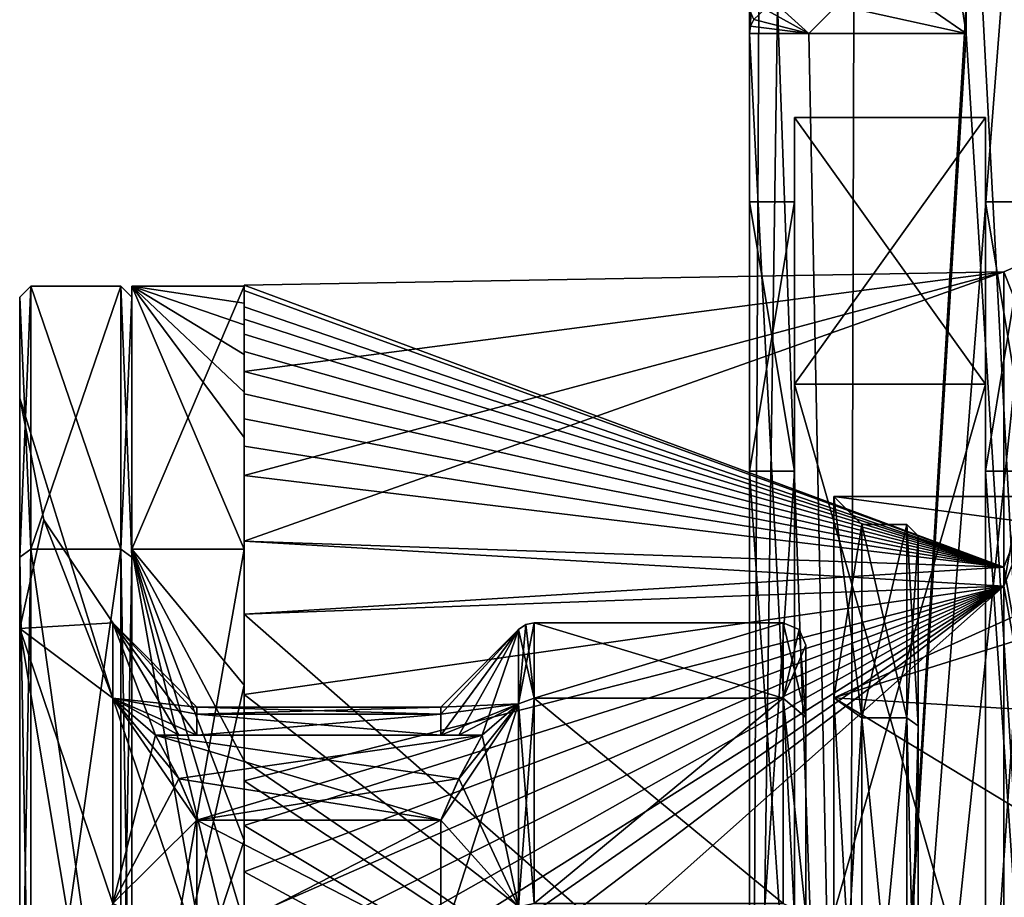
# Model space of a CAD drawing. Header units: millimetres. Extents: x -50 to 50, y -22 to 96.
# Tile 5 of 256: x -43 to -25, y 5 to 21. Entities that reach past the tile are written whole.
import ezdxf

# ---------------------------------------------------------------- set-up
doc = ezdxf.new("R2010")
doc.units = ezdxf.units.MM
doc.header["$LTSCALE"] = 65.185185
for name, color, linetype in [('1115', 7, 'CONTINUOUS'), ('1116', 7, 'CONTINUOUS'), ('1120', 7, 'CONTINUOUS'), ('1121', 7, 'CONTINUOUS'), ('1232', 7, 'CONTINUOUS'), ('1236', 7, 'CONTINUOUS'), ('1237', 7, 'CONTINUOUS'), ('1249', 7, 'CONTINUOUS'), ('1256', 7, 'CONTINUOUS'), ('1578', 7, 'CONTINUOUS'), ('1579', 7, 'CONTINUOUS'), ('1580', 7, 'CONTINUOUS'), ('19', 7, 'CONTINUOUS'), ('1941', 7, 'CONTINUOUS'), ('20', 7, 'CONTINUOUS'), ('2023', 7, 'CONTINUOUS'), ('2028', 7, 'CONTINUOUS'), ('21', 7, 'CONTINUOUS'), ('474', 7, 'CONTINUOUS'), ('475', 7, 'CONTINUOUS'), ('476', 7, 'CONTINUOUS'), ('647', 7, 'CONTINUOUS'), ('648', 7, 'CONTINUOUS'), ('649', 7, 'CONTINUOUS'), ('650', 7, 'CONTINUOUS'), ('651', 7, 'CONTINUOUS'), ('652', 7, 'CONTINUOUS'), ('653', 7, 'CONTINUOUS'), ('658', 7, 'CONTINUOUS'), ('659', 7, 'CONTINUOUS'), ('660', 7, 'CONTINUOUS'), ('661', 7, 'CONTINUOUS'), ('662', 7, 'CONTINUOUS'), ('663', 7, 'CONTINUOUS'), ('664', 7, 'CONTINUOUS'), ('665', 7, 'CONTINUOUS'), ('666', 7, 'CONTINUOUS'), ('667', 7, 'CONTINUOUS'), ('668', 7, 'CONTINUOUS'), ('669', 7, 'CONTINUOUS'), ('670', 7, 'CONTINUOUS'), ('671', 7, 'CONTINUOUS'), ('672', 7, 'CONTINUOUS'), ('673', 7, 'CONTINUOUS'), ('674', 7, 'CONTINUOUS'), ('675', 7, 'CONTINUOUS'), ('676', 7, 'CONTINUOUS'), ('677', 7, 'CONTINUOUS'), ('678', 7, 'CONTINUOUS'), ('679', 7, 'CONTINUOUS'), ('680', 7, 'CONTINUOUS'), ('681', 7, 'CONTINUOUS'), ('682', 7, 'CONTINUOUS'), ('683', 7, 'CONTINUOUS')]:
    doc.layers.add(name, color=color, linetype=linetype)

msp = doc.modelspace()

# ---------------------------------------------------------------- linework, layer by layer
at = {"layer": '1115', "color": 7, "linetype": 'CONTINUOUS', "true_color": 0xf5e085}
for points in [[(-39.843, 4.25, 7.361), (-39.843, 6.487, 5.492), (-35.5, 4.25, 7.361), (-39.843, 4.25, 7.361)], [(-39.843, 6.487, 5.492), (-35.5, 6.487, 5.492), (-35.5, 4.25, 7.361), (-39.843, 6.487, 5.492)]]:
    msp.add_3dface(points, dxfattribs=at)
at = {"layer": '1116', "color": 7, "linetype": 'CONTINUOUS', "true_color": 0xf5e085}
for points in [[(-39.843, 8.374, 1.458), (-39.843, 8.5), (-35.5, 8.374, 1.458), (-39.843, 8.374, 1.458)], [(-39.843, 8.5), (-39.843, 8.374, -1.458), (-35.5, 8.5), (-39.843, 8.5)], [(-39.843, 8.5), (-35.5, 8.5), (-35.5, 8.374, 1.458), (-39.843, 8.5)], [(-35.5, 8.5), (-39.843, 8.374, -1.458), (-35.5, 8.374, -1.458), (-35.5, 8.5)], [(-35.5, 8, 2.872), (-39.843, 8, 2.872), (-39.843, 8.374, 1.458), (-35.5, 8, 2.872)], [(-35.5, 8, 2.872), (-39.843, 8.374, 1.458), (-35.5, 8.374, 1.458), (-35.5, 8, 2.872)], [(-39.843, 8.374, -1.458), (-39.843, 8, -2.872), (-35.5, 8.374, -1.458), (-39.843, 8.374, -1.458)], [(-39.843, 8, -2.872), (-35.5, 8, -2.872), (-35.5, 8.374, -1.458), (-39.843, 8, -2.872)]]:
    msp.add_3dface(points, dxfattribs=at)
at = {"layer": '1120', "color": 7, "linetype": 'CONTINUOUS', "true_color": 0xf5e085}
for points in [[(-40.581, 8, 4.619), (-34.762, 8, 4.619), (-40.168, 7.225, 5.066), (-40.581, 8, 4.619)], [(-34.762, 8, 4.619), (-39.843, 6.487, 5.492), (-40.168, 7.225, 5.066), (-34.762, 8, 4.619)], [(-39.843, 6.487, 5.492), (-34.762, 8, 4.619), (-35.176, 7.225, 5.066), (-39.843, 6.487, 5.492)], [(-39.843, 6.487, 5.492), (-35.176, 7.225, 5.066), (-35.5, 6.487, 5.492), (-39.843, 6.487, 5.492)]]:
    msp.add_3dface(points, dxfattribs=at)
at = {"layer": '1121', "color": 7, "linetype": 'CONTINUOUS', "true_color": 0xf5e085}
for points in [[(-40.581, 8, -4.619), (-34.762, 8, -4.619), (-40.168, 8, -3.724), (-40.581, 8, -4.619)], [(-34.762, 8, -4.619), (-39.843, 8, -2.872), (-40.168, 8, -3.724), (-34.762, 8, -4.619)], [(-39.843, 8, -2.872), (-34.762, 8, -4.619), (-35.176, 8, -3.724), (-39.843, 8, -2.872)], [(-39.843, 8, -2.872), (-35.176, 8, -3.724), (-35.5, 8, -2.872), (-39.843, 8, -2.872)]]:
    msp.add_3dface(points, dxfattribs=at)
at = {"layer": '1232', "color": 7, "linetype": 'CONTINUOUS', "true_color": 0xe0f2ff}
for points in [[(-30, 28.5, -59), (-30, 21.5, -44), (-30, 12.705, -12.035), (-30, 28.5, -59)], [(-30, 20.763, 44.623), (-30, 28.5, -59), (-30, 20.5, 44), (-30, 20.763, 44.623)], [(-30, 20.5, 44), (-30, 28.5, -59), (-30, 17.5), (-30, 20.5, 44)], [(-30, 17.5), (-30, 28.5, -59), (-30, 12.705, -12.035), (-30, 17.5)], [(-30, 21.5, -44), (-30, -14, -44), (-30, -14, -34.5), (-30, 21.5, -44)], [(-30, 21.5, -44), (-30, -14, -34.5), (-30, 0, -18.473), (-30, 21.5, -44)], [(-30, 12.705, -12.035), (-30, 21.5, -44), (-30, 0.946, -17.474), (-30, 12.705, -12.035)], [(-30, 0.946, -17.474), (-30, 21.5, -44), (-30, 0.274, -17.785), (-30, 0.946, -17.474)], [(-30, 0.274, -17.785), (-30, 21.5, -44), (-30, 0, -18.473), (-30, 0.274, -17.785)], [(-30, -14, 44), (-30, 20.5, 44), (-30, 12.705, 12.035), (-30, -14, 44)], [(-30, 12.705, 12.035), (-30, 20.5, 44), (-30, 17.5), (-30, 12.705, 12.035)], [(-30, -22, 34.5), (-30, -14, 34.5), (-30, 12.705, 12.035), (-30, -22, 34.5)], [(-30, 0, 18.473), (-30, -22, 34.5), (-30, 12.705, 12.035), (-30, 0, 18.473)], [(-30, -14, 34.5), (-30, -14, 44), (-30, 12.705, 12.035), (-30, -14, 34.5)], [(-30, 12.705, 12.035), (-30, 0.946, 17.474), (-30, 0, 18.473), (-30, 12.705, 12.035)]]:
    msp.add_3dface(points, dxfattribs=at)
at = {"layer": '1236', "color": 7, "linetype": 'CONTINUOUS', "true_color": 0xe0f2ff}
for points in [[(-24, 26.5, -50), (-24, -14, -50), (-28.243, -14, -48.243), (-24, 26.5, -50)], [(-25.09, 26.5, -49.9), (-24, 26.5, -50), (-28.243, -14, -48.243), (-25.09, 26.5, -49.9)], [(-26.143, 21, -49.604), (-25.09, 26.5, -49.9), (-28.243, -14, -48.243), (-26.143, 21, -49.604)], [(-30, -14, -44), (-30, 21.5, -44), (-29.834, 21.128, -45.402), (-30, -14, -44)], [(-29.5, 21, -46.398), (-30, -14, -44), (-29.834, 21.128, -45.402), (-29.5, 21, -46.398)], [(-30, -14, -44), (-29.5, 21, -46.398), (-28.243, -14, -48.243), (-30, -14, -44)], [(-29.5, 21, -46.398), (-28.144, 21, -48.339), (-28.243, -14, -48.243), (-29.5, 21, -46.398)], [(-28.144, 21, -48.339), (-26.143, 21, -49.604), (-28.243, -14, -48.243), (-28.144, 21, -48.339)]]:
    msp.add_3dface(points, dxfattribs=at)
at = {"layer": '1237', "color": 7, "linetype": 'CONTINUOUS', "true_color": 0xe0f2ff}
for points in [[(-26.143, 20.5, 49.604), (-24, -14, 50), (-26.143, 26.5, 49.604), (-26.143, 20.5, 49.604)], [(-26.143, 26.5, 49.604), (-24, -14, 50), (-25.09, 26.5, 49.9), (-26.143, 26.5, 49.604)], [(-30, 20.5, 44), (-30, -14, 44), (-28.243, -14, 48.243), (-30, 20.5, 44)], [(-28.943, 20.5, 47.402), (-30, 20.5, 44), (-28.243, -14, 48.243), (-28.943, 20.5, 47.402)], [(-26.143, 20.5, 49.604), (-28.943, 20.5, 47.402), (-28.243, -14, 48.243), (-26.143, 20.5, 49.604)], [(-24, -14, 50), (-26.143, 20.5, 49.604), (-28.243, -14, 48.243), (-24, -14, 50)]]:
    msp.add_3dface(points, dxfattribs=at)
at = {"layer": '1249', "color": 7, "linetype": 'CONTINUOUS', "true_color": 0xe0f2ff}
for points in [[(-25.8, 19), (-25.8, 14.25, -12.567), (-25.8, 17.5), (-25.8, 19)], [(-25.8, 14.25, 12.567), (-25.8, 19), (-25.8, 12.705, 12.035), (-25.8, 14.25, 12.567)], [(-25.8, 12.705, 12.035), (-25.8, 19), (-25.8, 17.5), (-25.8, 12.705, 12.035)], [(-25.8, 17.5), (-25.8, 14.25, -12.567), (-25.8, 12.705, -12.035), (-25.8, 17.5)], [(-25.8, 14.25, -12.567), (-25.8, 2.375, -18.851), (-25.8, 0.946, -17.474), (-25.8, 14.25, -12.567)], [(-25.8, 12.705, -12.035), (-25.8, 14.25, -12.567), (-25.8, 0.946, -17.474), (-25.8, 12.705, -12.035)], [(-25.8, 2.375, 18.851), (-25.8, 14.25, 12.567), (-25.8, 0, 18.473), (-25.8, 2.375, 18.851)], [(-25.8, 0, 18.473), (-25.8, 14.25, 12.567), (-25.8, 0.274, 17.785), (-25.8, 0, 18.473)], [(-25.8, 0.274, 17.785), (-25.8, 14.25, 12.567), (-25.8, 0.946, 17.474), (-25.8, 0.274, 17.785)], [(-25.8, 0.946, 17.474), (-25.8, 14.25, 12.567), (-25.8, 12.705, 12.035), (-25.8, 0.946, 17.474)]]:
    msp.add_3dface(points, dxfattribs=at)
at = {"layer": '1256', "color": 7, "linetype": 'CONTINUOUS', "true_color": 0xe0f2ff}
for points in [[(-29.2, 19), (-29.2, 14.25, 12.567), (-29.2, 17.5, 0), (-29.2, 19)], [(-29.2, 14.25, -12.567), (-29.2, 19), (-29.2, 12.705, -12.035), (-29.2, 14.25, -12.567)], [(-29.2, 12.705, -12.035), (-29.2, 19), (-29.2, 17.5, 0), (-29.2, 12.705, -12.035)], [(-29.2, 17.5, 0), (-29.2, 14.25, 12.567), (-29.2, 12.705, 12.035), (-29.2, 17.5, 0)], [(-29.2, 14.25, 12.567), (-29.2, 2.375, 18.851), (-29.2, 0.946, 17.474), (-29.2, 14.25, 12.567)], [(-29.2, 12.705, 12.035), (-29.2, 14.25, 12.567), (-29.2, 0.946, 17.474), (-29.2, 12.705, 12.035)], [(-29.2, 2.375, -18.851), (-29.2, 14.25, -12.567), (-29.2, 0, -18.473), (-29.2, 2.375, -18.851)], [(-29.2, 0, -18.473), (-29.2, 14.25, -12.567), (-29.2, 0.274, -17.785), (-29.2, 0, -18.473)], [(-29.2, 0.274, -17.785), (-29.2, 14.25, -12.567), (-29.2, 0.946, -17.474), (-29.2, 0.274, -17.785)], [(-29.2, 0.946, -17.474), (-29.2, 14.25, -12.567), (-29.2, 12.705, -12.035), (-29.2, 0.946, -17.474)]]:
    msp.add_3dface(points, dxfattribs=at)
at = {"layer": '1578', "color": 7, "linetype": 'CONTINUOUS', "true_color": 0xe0f2ff}
for points in [[(-30, 12.705, 12.035), (-30, 17.5), (-29.2, 12.705, 12.035), (-30, 12.705, 12.035)], [(-30, 17.5), (-30, 12.705, -12.035), (-29.2, 17.5, 0), (-30, 17.5)], [(-30, 17.5), (-29.2, 17.5, 0), (-29.2, 12.705, 12.035), (-30, 17.5)], [(-30, 12.705, -12.035), (-29.2, 12.705, -12.035), (-29.2, 17.5, 0), (-30, 12.705, -12.035)], [(-30, 0.946, 17.474), (-30, 12.705, 12.035), (-29.2, 0.946, 17.474), (-30, 0.946, 17.474)], [(-30, 12.705, 12.035), (-29.2, 12.705, 12.035), (-29.2, 0.946, 17.474), (-30, 12.705, 12.035)], [(-30, 12.705, -12.035), (-30, 0.946, -17.474), (-29.2, 12.705, -12.035), (-30, 12.705, -12.035)], [(-30, 0.946, -17.474), (-29.2, 0.946, -17.474), (-29.2, 12.705, -12.035), (-30, 0.946, -17.474)]]:
    msp.add_3dface(points, dxfattribs=at)
at = {"layer": '1579', "color": 7, "linetype": 'CONTINUOUS', "true_color": 0xe0f2ff}
for points in [[(-25.8, 14.25, -12.567), (-25.8, 19), (-29.2, 14.25, -12.567), (-25.8, 14.25, -12.567)], [(-25.8, 19), (-25.8, 14.25, 12.567), (-29.2, 19), (-25.8, 19)], [(-25.8, 19), (-29.2, 19), (-29.2, 14.25, -12.567), (-25.8, 19)], [(-25.8, 14.25, 12.567), (-29.2, 14.25, 12.567), (-29.2, 19), (-25.8, 14.25, 12.567)], [(-25.8, 2.375, -18.851), (-25.8, 14.25, -12.567), (-29.2, 2.375, -18.851), (-25.8, 2.375, -18.851)], [(-25.8, 14.25, -12.567), (-29.2, 14.25, -12.567), (-29.2, 2.375, -18.851), (-25.8, 14.25, -12.567)], [(-25.8, 14.25, 12.567), (-25.8, 2.375, 18.851), (-29.2, 14.25, 12.567), (-25.8, 14.25, 12.567)], [(-25.8, 2.375, 18.851), (-29.2, 2.375, 18.851), (-29.2, 14.25, 12.567), (-25.8, 2.375, 18.851)]]:
    msp.add_3dface(points, dxfattribs=at)
at = {"layer": '1580', "color": 7, "linetype": 'CONTINUOUS', "true_color": 0xe0f2ff}
for points in [[(-25, 12.705, -12.035), (-25, 17.5), (-25.8, 12.705, -12.035), (-25, 12.705, -12.035)], [(-25, 17.5), (-25, 12.705, 12.035), (-25.8, 17.5), (-25, 17.5)], [(-25, 17.5), (-25.8, 17.5), (-25.8, 12.705, -12.035), (-25, 17.5)], [(-25, 12.705, 12.035), (-25.8, 12.705, 12.035), (-25.8, 17.5), (-25, 12.705, 12.035)], [(-25, 0.946, -17.474), (-25, 12.705, -12.035), (-25.8, 0.946, -17.474), (-25, 0.946, -17.474)], [(-25, 12.705, -12.035), (-25.8, 12.705, -12.035), (-25.8, 0.946, -17.474), (-25, 12.705, -12.035)], [(-25, 12.705, 12.035), (-25, 0.946, 17.474), (-25.8, 12.705, 12.035), (-25, 12.705, 12.035)], [(-25, 0.946, 17.474), (-25.8, 0.946, 17.474), (-25.8, 12.705, 12.035), (-25, 0.946, 17.474)]]:
    msp.add_3dface(points, dxfattribs=at)
at = {"layer": '19', "color": 7, "linetype": 'CONTINUOUS', "true_color": 0xf2c12d}
for points in [[(-39, 12.622, 9.861), (-39, 11.458, 11.193), (-25.474, 16.25, 0.341), (-39, 12.622, 9.861)], [(-25.474, 16.25, 0.341), (-39, 11.458, 11.193), (-25.474, 10.651, 12.277), (-25.474, 16.25, 0.341)], [(-39, 14.477, 6.853), (-39, 12.622, 9.861), (-25.474, 16.25, 0.341), (-39, 14.477, 6.853)], [(-39, 16.017), (-39, 14.477, 6.853), (-25.474, 16.25, 0.341), (-39, 16.017)], [(-25.474, 10.991, -11.974), (-39, 16.017), (-25.474, 16.25, 0.341), (-25.474, 10.991, -11.974)], [(-39, 15.92, -1.767), (-39, 16.017), (-25.474, 10.991, -11.974), (-39, 15.92, -1.767)], [(-39, 15.628, -3.512), (-39, 15.92, -1.767), (-25.474, 10.991, -11.974), (-39, 15.628, -3.512)], [(-39, 15.41, -4.37), (-39, 15.628, -3.512), (-25.474, 10.991, -11.974), (-39, 15.41, -4.37)], [(-39, 15.145, -5.215), (-39, 15.41, -4.37), (-25.474, 10.991, -11.974), (-39, 15.145, -5.215)], [(-39, 14.834, -6.043), (-39, 15.145, -5.215), (-25.474, 10.991, -11.974), (-39, 14.834, -6.043)], [(-39, 14.477, -6.853), (-39, 14.834, -6.043), (-25.474, 10.991, -11.974), (-39, 14.477, -6.853)], [(-39, 14.077, -7.642), (-39, 14.477, -6.853), (-25.474, 10.991, -11.974), (-39, 14.077, -7.642)], [(-39, 13.633, -8.409), (-39, 14.077, -7.642), (-25.474, 10.991, -11.974), (-39, 13.633, -8.409)], [(-39, 13.148, -9.149), (-39, 13.633, -8.409), (-25.474, 10.991, -11.974), (-39, 13.148, -9.149)], [(-39, 12.622, -9.861), (-39, 13.148, -9.149), (-25.474, 10.991, -11.974), (-39, 12.622, -9.861)], [(-39, 11.458, -11.193), (-39, 12.622, -9.861), (-25.474, 10.991, -11.974), (-39, 11.458, -11.193)], [(-39, 11.458, 11.193), (-39, 10.153, 12.389), (-25.474, 10.651, 12.277), (-39, 11.458, 11.193)], [(-39, 10.153, -12.389), (-39, 11.458, -11.193), (-25.474, 10.991, -11.974), (-39, 10.153, -12.389)], [(-25.474, -1.729, -16.161), (-39, 10.153, -12.389), (-25.474, 10.991, -11.974), (-25.474, -1.729, -16.161)], [(-39, 0.374, 16.013), (-39, -1.395, 15.957), (-25.474, 10.651, 12.277), (-39, 0.374, 16.013)], [(-25.474, 10.651, 12.277), (-39, -1.395, 15.957), (-25.474, -1.955, 16.136), (-25.474, 10.651, 12.277)], [(-39, 1.258, 15.968), (-39, 0.374, 16.013), (-25.474, 10.651, 12.277), (-39, 1.258, 15.968)], [(-39, 2.138, 15.874), (-39, 1.258, 15.968), (-25.474, 10.651, 12.277), (-39, 2.138, 15.874)], [(-39, 3.011, 15.732), (-39, 2.138, 15.874), (-25.474, 10.651, 12.277), (-39, 3.011, 15.732)], [(-39, 3.876, 15.541), (-39, 3.011, 15.732), (-25.474, 10.651, 12.277), (-39, 3.876, 15.541)], [(-39, 4.728, 15.304), (-39, 3.876, 15.541), (-25.474, 10.651, 12.277), (-39, 4.728, 15.304)], [(-39, 5.567, 15.019), (-39, 4.728, 15.304), (-25.474, 10.651, 12.277), (-39, 5.567, 15.019)], [(-39, 6.388, 14.689), (-39, 5.567, 15.019), (-25.474, 10.651, 12.277), (-39, 6.388, 14.689)], [(-39, 7.189, 14.313), (-39, 6.388, 14.689), (-25.474, 10.651, 12.277), (-39, 7.189, 14.313)], [(-39, 8.724, 13.433), (-39, 7.189, 14.313), (-25.474, 10.651, 12.277), (-39, 8.724, 13.433)], [(-39, 10.153, 12.389), (-39, 8.724, 13.433), (-25.474, 10.651, 12.277), (-39, 10.153, 12.389)], [(-39, 8.724, -13.433), (-39, 10.153, -12.389), (-25.474, -1.729, -16.161), (-39, 8.724, -13.433)], [(-39, 8.724, -13.433), (-25.474, -1.729, -16.161), (-39, 7.542, -14.111), (-39, 8.724, -13.433)], [(-39, 7.189, -14.313), (-39, 7.542, -14.111), (-25.474, -1.729, -16.161), (-39, 7.189, -14.313)], [(-39, 6.388, -14.689), (-39, 7.189, -14.313), (-25.474, -1.729, -16.161), (-39, 6.388, -14.689)], [(-39, 5.567, -15.019), (-39, 6.388, -14.689), (-25.474, -1.729, -16.161), (-39, 5.567, -15.019)], [(-39, 4.728, -15.304), (-39, 5.567, -15.019), (-25.474, -1.729, -16.161), (-39, 4.728, -15.304)]]:
    msp.add_3dface(points, dxfattribs=at)
at = {"layer": '1941', "color": 7, "linetype": 'CONTINUOUS', "true_color": 0xe0f2ff}
for points in [[(-26.143, 20.5, 49.604), (-26.143, 26.5, 49.604), (-27.067, 26.5, 49.715), (-26.143, 20.5, 49.604)], [(-26.693, 20.88, 49.557), (-26.143, 20.5, 49.604), (-27.067, 26.5, 49.715), (-26.693, 20.88, 49.557)]]:
    msp.add_3dface(points, dxfattribs=at)
at = {"layer": '20', "color": 7, "linetype": 'CONTINUOUS', "true_color": 0xf2c12d}
for points in [[(-25.474, 16.25, 0.341), (-25.474, 10.651, 12.277), (-24.43, 16.698, 0.351), (-25.474, 16.25, 0.341)], [(-24.43, 16.698, 0.351), (-25.474, 10.651, 12.277), (-24.43, 13.322, 10.073), (-24.43, 16.698, 0.351)], [(-24.43, 13.322, 10.073), (-25.474, 10.651, 12.277), (-24.43, 4.888, 15.971), (-24.43, 13.322, 10.073)], [(-25.474, 10.651, 12.277), (-25.474, -1.955, 16.136), (-24.43, 4.888, 15.971), (-25.474, 10.651, 12.277)]]:
    msp.add_3dface(points, dxfattribs=at)
at = {"layer": '2023', "color": 7, "linetype": 'CONTINUOUS', "true_color": 0xe0f2ff}
for points in [[(-29.923, 20.75, 45.315), (-28.943, 20.5, 47.402), (-29.73, 20.932, 46.493), (-29.923, 20.75, 45.315)], [(-28.943, 20.5, 47.402), (-29.5, 21, 47.463), (-29.73, 20.932, 46.493), (-28.943, 20.5, 47.402)], [(-28.943, 20.5, 47.402), (-28.438, 21, 48.749), (-29.5, 21, 47.463), (-28.943, 20.5, 47.402)], [(-28.943, 20.5, 47.402), (-26.143, 20.5, 49.604), (-28.438, 21, 48.749), (-28.943, 20.5, 47.402)], [(-28.438, 21, 48.749), (-26.143, 20.5, 49.604), (-26.693, 20.88, 49.557), (-28.438, 21, 48.749)], [(-29.981, 20.627, 44.656), (-28.943, 20.5, 47.402), (-29.923, 20.75, 45.315), (-29.981, 20.627, 44.656)], [(-30, 20.5, 44), (-28.943, 20.5, 47.402), (-29.981, 20.627, 44.656), (-30, 20.5, 44)]]:
    msp.add_3dface(points, dxfattribs=at)
at = {"layer": '2028', "color": 7, "linetype": 'CONTINUOUS', "true_color": 0xe0f2ff}
for points in [[(-30, 21, 45.221), (-30, 20.763, 44.623), (-29.981, 20.627, 44.656), (-30, 21, 45.221)], [(-30, 21, 45.221), (-29.981, 20.627, 44.656), (-29.98, 20.87, 45.27), (-30, 21, 45.221)], [(-29.981, 20.627, 44.656), (-29.923, 20.75, 45.315), (-29.98, 20.87, 45.27), (-29.981, 20.627, 44.656)], [(-30, 20.763, 44.623), (-30, 20.5, 44), (-29.981, 20.627, 44.656), (-30, 20.763, 44.623)]]:
    msp.add_3dface(points, dxfattribs=at)
at = {"layer": '21', "color": 7, "linetype": 'CONTINUOUS', "true_color": 0xf2c12d}
for points in [[(-25.474, 16.25, 0.341), (-24.43, 16.698, 0.351), (-24.43, 13.633, -9.648), (-25.474, 16.25, 0.341)], [(-25.474, 10.991, -11.974), (-25.474, 16.25, 0.341), (-24.43, 13.633, -9.648), (-25.474, 10.991, -11.974)], [(-25.474, 10.991, -11.974), (-24.43, 13.633, -9.648), (-24.43, 5.223, -15.864), (-25.474, 10.991, -11.974)], [(-25.474, -1.729, -16.161), (-25.474, 10.991, -11.974), (-24.43, 5.223, -15.864), (-25.474, -1.729, -16.161)], [(-25.474, -1.729, -16.161), (-24.43, 5.223, -15.864), (-24.43, -5.236, -15.86), (-25.474, -1.729, -16.161)]]:
    msp.add_3dface(points, dxfattribs=at)
at = {"layer": '474', "color": 3, "linetype": 'CONTINUOUS'}
for points in [[(-20.559, 12.25), (-20.471, 11.183, 5), (-28.5, 12.25), (-20.559, 12.25)], [(-28.5, 12.25), (-20.471, 11.183, 5), (-28.5, 8.662, 8.662), (-28.5, 12.25)], [(-20.471, 11.183, 5), (-20.399, 8.168, 9.129), (-28.5, 8.662, 8.662), (-20.471, 11.183, 5)], [(-20.399, 8.168, 9.129), (-20.355, 3.731, 11.668), (-28.5, 8.662, 8.662), (-20.399, 8.168, 9.129)], [(-28.5, 8.662, 8.662), (-20.355, 3.731, 11.668), (-28.5, 0, 12.25), (-28.5, 8.662, 8.662)]]:
    msp.add_3dface(points, dxfattribs=at)
at = {"layer": '475', "color": 3, "linetype": 'CONTINUOUS'}
for points in [[(-39, 14.477, 6.853), (-39, 16.017), (-39, 11.314, 11.314), (-39, 14.477, 6.853)], [(-39, 16.017), (-39, 15.92, -1.767), (-39, 16), (-39, 16.017)], [(-39, 16.017), (-39, 16), (-39, 11.314, 11.314), (-39, 16.017)], [(-39, 16), (-39, 15.92, -1.767), (-39, 15.693, -3.121), (-39, 16)], [(-39, 15.92, -1.767), (-39, 15.628, -3.512), (-39, 15.693, -3.121), (-39, 15.92, -1.767)], [(-39, 15.628, -3.512), (-39, 15.41, -4.37), (-39, 15.693, -3.121), (-39, 15.628, -3.512)], [(-39, 15.693, -3.121), (-39, 15.41, -4.37), (-39, 15.311, -4.644), (-39, 15.693, -3.121)], [(-39, 15.41, -4.37), (-39, 15.145, -5.215), (-39, 15.311, -4.644), (-39, 15.41, -4.37)], [(-39, 15.145, -5.215), (-39, 14.834, -6.043), (-39, 15.311, -4.644), (-39, 15.145, -5.215)], [(-39, 15.311, -4.644), (-39, 14.834, -6.043), (-39, 14.782, -6.123), (-39, 15.311, -4.644)], [(-39, 14.834, -6.043), (-39, 14.477, -6.853), (-39, 14.782, -6.123), (-39, 14.834, -6.043)], [(-39, 14.782, -6.123), (-39, 14.477, -6.853), (-39, 14.111, -7.542), (-39, 14.782, -6.123)], [(-39, 12.622, 9.861), (-39, 14.477, 6.853), (-39, 11.314, 11.314), (-39, 12.622, 9.861)], [(-39, 14.477, -6.853), (-39, 14.077, -7.642), (-39, 14.111, -7.542), (-39, 14.477, -6.853)], [(-39, 14.077, -7.642), (-39, 13.633, -8.409), (-39, 14.111, -7.542), (-39, 14.077, -7.642)], [(-39, 14.111, -7.542), (-39, 13.633, -8.409), (-39, 13.304, -8.889), (-39, 14.111, -7.542)], [(-39, 13.633, -8.409), (-39, 13.148, -9.149), (-39, 13.304, -8.889), (-39, 13.633, -8.409)], [(-39, 13.148, -9.149), (-39, 12.622, -9.861), (-39, 13.304, -8.889), (-39, 13.148, -9.149)], [(-39, 12.622, -9.861), (-39, 11.458, -11.193), (-39, 13.304, -8.889), (-39, 12.622, -9.861)], [(-39, 13.304, -8.889), (-39, 11.458, -11.193), (-39, 11.314, -11.314), (-39, 13.304, -8.889)], [(-39, 11.458, 11.193), (-39, 12.622, 9.861), (-39, 11.314, 11.314), (-39, 11.458, 11.193)], [(-39, 10.153, 12.389), (-39, 11.458, 11.193), (-39, 11.314, 11.314), (-39, 10.153, 12.389)], [(-39, 11.458, -11.193), (-39, 10.153, -12.389), (-39, 11.314, -11.314), (-39, 11.458, -11.193)], [(-39, 8.889, 13.304), (-39, 10.153, 12.389), (-39, 11.314, 11.314), (-39, 8.889, 13.304)], [(-39, 11.314, -11.314), (-39, 10.153, -12.389), (-39, 8.889, -13.304), (-39, 11.314, -11.314)], [(-39, 8.724, 13.433), (-39, 10.153, 12.389), (-39, 8.889, 13.304), (-39, 8.724, 13.433)], [(-39, 10.153, -12.389), (-39, 8.724, -13.433), (-39, 8.889, -13.304), (-39, 10.153, -12.389)], [(-39, 6.123, 14.782), (-39, 8.724, 13.433), (-39, 8.889, 13.304), (-39, 6.123, 14.782)], [(-39, 8.889, -13.304), (-39, 8.724, -13.433), (-39, 7.542, -14.111), (-39, 8.889, -13.304)], [(-39, 7.189, 14.313), (-39, 8.724, 13.433), (-39, 6.123, 14.782), (-39, 7.189, 14.313)], [(-39, 8.724, -13.433), (-39, 7.542, -14.111), (-39, 7.542, -14.111), (-39, 8.724, -13.433)], [(-39, 7.189, -14.313), (-39, 6.388, -14.689), (-39, 7.542, -14.111), (-39, 7.189, -14.313)], [(-39, 7.542, -14.111), (-39, 6.388, -14.689), (-39, 6.123, -14.782), (-39, 7.542, -14.111)], [(-39, 7.189, -14.313), (-39, 7.542, -14.111), (-39, 7.542, -14.111), (-39, 7.189, -14.313)], [(-39, 6.388, 14.689), (-39, 7.189, 14.313), (-39, 6.123, 14.782), (-39, 6.388, 14.689)], [(-39, 5.567, 15.019), (-39, 6.388, 14.689), (-39, 6.123, 14.782), (-39, 5.567, 15.019)], [(-39, 6.388, -14.689), (-39, 5.567, -15.019), (-39, 6.123, -14.782), (-39, 6.388, -14.689)], [(-39, 4.644, 15.311), (-39, 5.567, 15.019), (-39, 6.123, 14.782), (-39, 4.644, 15.311)], [(-39, 5.567, -15.019), (-39, 4.728, -15.304), (-39, 6.123, -14.782), (-39, 5.567, -15.019)], [(-39, 6.123, -14.782), (-39, 4.728, -15.304), (-39, 4.644, -15.311), (-39, 6.123, -14.782)], [(-39, 4.728, 15.304), (-39, 5.567, 15.019), (-39, 4.644, 15.311), (-39, 4.728, 15.304)]]:
    msp.add_3dface(points, dxfattribs=at)
at = {"layer": '476', "color": 3, "linetype": 'CONTINUOUS'}
for points in [[(-20.471, 11.183, -5), (-20.559, 12.25), (-28.5, 8.662, -8.662), (-20.471, 11.183, -5)], [(-20.559, 12.25), (-28.5, 12.25), (-28.5, 8.662, -8.662), (-20.559, 12.25)], [(-20.399, 8.168, -9.129), (-20.471, 11.183, -5), (-28.5, 8.662, -8.662), (-20.399, 8.168, -9.129)], [(-28.5, 0, -12.25), (-20.399, 8.168, -9.129), (-28.5, 8.662, -8.662), (-28.5, 0, -12.25)], [(-20.355, 3.731, -11.668), (-20.399, 8.168, -9.129), (-28.5, 0, -12.25), (-20.355, 3.731, -11.668)]]:
    msp.add_3dface(points, dxfattribs=at)
at = {"layer": '647', "color": 7, "linetype": 'CONTINUOUS', "true_color": 0xf5e085}
for points in [[(-43, 15.8), (-43, 11.172, -11.172), (-43, 14), (-43, 15.8)], [(-43, 11.172, 11.172), (-43, 15.8), (-43, 14), (-43, 11.172, 11.172)], [(-43, 14), (-43, 11.172, -11.172), (-43, 9.901, -9.898), (-43, 14)], [(-43, 9.901, 9.898), (-43, 11.172, 11.172), (-43, 14), (-43, 9.901, 9.898)], [(-43, 11.172, -11.172), (-43, 0, -15.8), (-43, 9.901, -9.898), (-43, 11.172, -11.172)], [(-43, 0, 15.8), (-43, 11.172, 11.172), (-43, 0, 14), (-43, 0, 15.8)], [(-43, 0, 14), (-43, 11.172, 11.172), (-43, 9.901, 9.898), (-43, 0, 14)], [(-43, 9.901, -9.898), (-43, 0, -15.8), (-43, 0, -14), (-43, 9.901, -9.898)]]:
    msp.add_3dface(points, dxfattribs=at)
at = {"layer": '648', "color": 7, "linetype": 'CONTINUOUS', "true_color": 0xf5e085}
for points in [[(-41.2, 16), (-42.8, 16), (-42.8, 11.314, 11.314), (-41.2, 16)], [(-41.2, 11.314, 11.314), (-41.2, 16), (-42.8, 11.314, 11.314), (-41.2, 11.314, 11.314)], [(-41.2, 0, 16), (-41.2, 11.314, 11.314), (-42.8, 0, 16), (-41.2, 0, 16)], [(-42.8, 0, 16), (-41.2, 11.314, 11.314), (-42.8, 11.314, 11.314), (-42.8, 0, 16)]]:
    msp.add_3dface(points, dxfattribs=at)
at = {"layer": '649', "color": 7, "linetype": 'CONTINUOUS', "true_color": 0xf5e085}
for points in [[(-27, 8.167, 8.167), (-27, -11.55), (-27, 11.55), (-27, 8.167, 8.167)], [(-27, 11.55), (-27, -11.55), (-27, -8.167, -8.167), (-27, 11.55)], [(-27, 8.167, -8.167), (-27, 11.55), (-27, -8.167, -8.167), (-27, 8.167, -8.167)], [(-27, -8.167, 8.167), (-27, -11.55), (-27, 8.167, 8.167), (-27, -8.167, 8.167)], [(-27, 0, 11.55), (-27, -8.167, 8.167), (-27, 8.167, 8.167), (-27, 0, 11.55)], [(-27, 0, -11.55), (-27, 8.167, -8.167), (-27, -8.167, -8.167), (-27, 0, -11.55)]]:
    msp.add_3dface(points, dxfattribs=at)
at = {"layer": '650', "color": 7, "linetype": 'CONTINUOUS', "true_color": 0xf5e085}
for points in [[(-35.5, 4.25, -7.361), (-35.5, 6.487, -5.492), (-39.843, 4.25, -7.361), (-35.5, 4.25, -7.361)], [(-39.843, 4.25, -7.361), (-35.5, 6.487, -5.492), (-39.843, 6.487, -5.492), (-39.843, 4.25, -7.361)]]:
    msp.add_3dface(points, dxfattribs=at)
at = {"layer": '651', "color": 7, "linetype": 'CONTINUOUS', "true_color": 0xf5e085}
for points in [[(-42.8, 16), (-41.2, 16), (-41.2, 11.314, -11.314), (-42.8, 16)], [(-42.8, 16), (-41.2, 11.314, -11.314), (-42.8, 11.314, -11.314), (-42.8, 16)], [(-41.2, 11.314, -11.314), (-41.2, 0, -16), (-42.8, 11.314, -11.314), (-41.2, 11.314, -11.314)], [(-42.8, 11.314, -11.314), (-41.2, 0, -16), (-42.8, 0, -16), (-42.8, 11.314, -11.314)]]:
    msp.add_3dface(points, dxfattribs=at)
at = {"layer": '652', "color": 7, "linetype": 'CONTINUOUS', "true_color": 0xf5e085}
for points in [[(-43, 15.8), (-43, 11.172, 11.172), (-42.8, 16), (-43, 15.8)], [(-42.8, 16), (-43, 11.172, 11.172), (-42.8, 11.314, 11.314), (-42.8, 16)], [(-43, 11.172, 11.172), (-43, 0, 15.8), (-42.8, 11.314, 11.314), (-43, 11.172, 11.172)], [(-43, 0, 15.8), (-42.8, 0, 16), (-42.8, 11.314, 11.314), (-43, 0, 15.8)]]:
    msp.add_3dface(points, dxfattribs=at)
at = {"layer": '653', "color": 7, "linetype": 'CONTINUOUS', "true_color": 0xf5e085}
for points in [[(-43, 15.8), (-42.8, 16), (-42.8, 11.314, -11.314), (-43, 15.8)], [(-43, 11.172, -11.172), (-43, 15.8), (-42.8, 11.314, -11.314), (-43, 11.172, -11.172)], [(-43, 11.172, -11.172), (-42.8, 11.314, -11.314), (-42.8, 0, -16), (-43, 11.172, -11.172)], [(-43, 0, -15.8), (-43, 11.172, -11.172), (-42.8, 0, -16), (-43, 0, -15.8)]]:
    msp.add_3dface(points, dxfattribs=at)
at = {"layer": '658', "color": 7, "linetype": 'CONTINUOUS', "true_color": 0xf5e085}
for points in [[(-40.167, 8, 3.723), (-35.5, 8, 2.872), (-40.581, 8, 4.619), (-40.167, 8, 3.723)], [(-40.581, 8, 4.619), (-35.5, 8, 2.872), (-35.176, 8, 3.723), (-40.581, 8, 4.619)], [(-34.762, 8, 4.619), (-40.581, 8, 4.619), (-35.176, 8, 3.723), (-34.762, 8, 4.619)], [(-39.843, 8, 2.872), (-35.5, 8, 2.872), (-40.167, 8, 3.723), (-39.843, 8, 2.872)]]:
    msp.add_3dface(points, dxfattribs=at)
at = {"layer": '659', "color": 7, "linetype": 'CONTINUOUS', "true_color": 0xf5e085}
for points in [[(-40.167, 7.224, -5.067), (-35.5, 6.487, -5.492), (-40.581, 8, -4.619), (-40.167, 7.224, -5.067)], [(-40.581, 8, -4.619), (-35.5, 6.487, -5.492), (-35.176, 7.224, -5.067), (-40.581, 8, -4.619)], [(-34.762, 8, -4.619), (-40.581, 8, -4.619), (-35.176, 7.224, -5.067), (-34.762, 8, -4.619)], [(-39.843, 6.487, -5.492), (-35.5, 6.487, -5.492), (-40.167, 7.224, -5.067), (-39.843, 6.487, -5.492)]]:
    msp.add_3dface(points, dxfattribs=at)
at = {"layer": '660', "color": 7, "linetype": 'CONTINUOUS', "true_color": 0xf5e085}
for points in [[(-41.2, 16), (-41.2, 11.314, 11.314), (-41, 15.8, 0), (-41.2, 16)], [(-41, 15.8, 0), (-41.2, 11.314, 11.314), (-41, 11.172, 11.172), (-41, 15.8, 0)], [(-41.2, 11.314, 11.314), (-41.2, 0, 16), (-41, 11.172, 11.172), (-41.2, 11.314, 11.314)], [(-41, 11.172, 11.172), (-41.2, 0, 16), (-41, 0, 15.8), (-41, 11.172, 11.172)]]:
    msp.add_3dface(points, dxfattribs=at)
at = {"layer": '661', "color": 7, "linetype": 'CONTINUOUS', "true_color": 0xf5e085}
for points in [[(-41.2, 11.314, -11.314), (-41.2, 16), (-41, 11.172, -11.172), (-41.2, 11.314, -11.314)], [(-41.2, 16), (-41, 15.8, 0), (-41, 11.172, -11.172), (-41.2, 16)], [(-41.2, 0, -16), (-41.2, 11.314, -11.314), (-41, 0, -15.8), (-41.2, 0, -16)], [(-41, 0, -15.8), (-41.2, 11.314, -11.314), (-41, 11.172, -11.172), (-41, 0, -15.8)]]:
    msp.add_3dface(points, dxfattribs=at)
at = {"layer": '662', "color": 7, "linetype": 'CONTINUOUS', "true_color": 0xf5e085}
for points in [[(-39.843, 8, 2.872), (-40.167, 8, 3.723), (-41.343, 10), (-39.843, 8, 2.872)], [(-39.843, 8.374, 1.458), (-39.843, 8, 2.872), (-41.343, 10), (-39.843, 8.374, 1.458)], [(-40.167, 8, 3.723), (-40.581, 8, 4.619), (-41.343, 10), (-40.167, 8, 3.723)], [(-41.343, 10), (-40.581, 8, 4.619), (-41.343, 8.66, 5), (-41.343, 10)], [(-39.843, 8.5), (-39.843, 8.374, 1.458), (-41.343, 10), (-39.843, 8.5)], [(-40.581, 8, 4.619), (-40.168, 7.225, 5.066), (-41.343, 8.66, 5), (-40.581, 8, 4.619)], [(-39.843, 6.487, 5.492), (-39.843, 4.25, 7.361), (-41.343, 8.66, 5), (-39.843, 6.487, 5.492)], [(-41.343, 8.66, 5), (-39.843, 4.25, 7.361), (-41.343, 5, 8.66), (-41.343, 8.66, 5)], [(-40.168, 7.225, 5.066), (-39.843, 6.487, 5.492), (-41.343, 8.66, 5), (-40.168, 7.225, 5.066)]]:
    msp.add_3dface(points, dxfattribs=at)
at = {"layer": '663', "color": 7, "linetype": 'CONTINUOUS', "true_color": 0xf5e085}
for points in [[(-43, 9.901, 9.898), (-43, 14), (-41.343, 8.66, 5), (-43, 9.901, 9.898)], [(-41.343, 8.66, 5), (-43, 14), (-42.569, 11.835), (-41.343, 8.66, 5)], [(-41.343, 10), (-41.343, 8.66, 5), (-42.569, 11.835), (-41.343, 10)], [(-43, 0, 14), (-43, 9.901, 9.898), (-41.343, 0, 10), (-43, 0, 14)], [(-43, 9.901, 9.898), (-41.343, 8.66, 5), (-41.343, 5, 8.66), (-43, 9.901, 9.898)], [(-43, 9.901, 9.898), (-41.343, 5, 8.66), (-41.343, 0, 10), (-43, 9.901, 9.898)]]:
    msp.add_3dface(points, dxfattribs=at)
at = {"layer": '664', "color": 7, "linetype": 'CONTINUOUS', "true_color": 0xf5e085}
for points in [[(-39.843, 8.5), (-41.343, 10), (-41.343, 8.66, -5), (-39.843, 8.5)], [(-41.343, 5, -8.66), (-40.581, 8, -4.619), (-41.343, 8.66, -5), (-41.343, 5, -8.66)], [(-41.343, 8.66, -5), (-40.581, 8, -4.619), (-40.168, 8, -3.724), (-41.343, 8.66, -5)], [(-39.843, 8.5), (-41.343, 8.66, -5), (-39.843, 8.374, -1.458), (-39.843, 8.5)], [(-39.843, 8.374, -1.458), (-41.343, 8.66, -5), (-39.843, 8, -2.872), (-39.843, 8.374, -1.458)], [(-39.843, 8, -2.872), (-41.343, 8.66, -5), (-40.168, 8, -3.724), (-39.843, 8, -2.872)], [(-40.167, 7.224, -5.067), (-40.581, 8, -4.619), (-41.343, 5, -8.66), (-40.167, 7.224, -5.067)], [(-39.843, 6.487, -5.492), (-40.167, 7.224, -5.067), (-41.343, 5, -8.66), (-39.843, 6.487, -5.492)], [(-39.843, 4.25, -7.361), (-39.843, 6.487, -5.492), (-41.343, 5, -8.66), (-39.843, 4.25, -7.361)]]:
    msp.add_3dface(points, dxfattribs=at)
at = {"layer": '665', "color": 7, "linetype": 'CONTINUOUS', "true_color": 0xf5e085}
for points in [[(-43, 14), (-43, 9.901, -9.898), (-42.569, 11.835), (-43, 14)], [(-43, 9.901, -9.898), (-41.343, 10), (-42.569, 11.835), (-43, 9.901, -9.898)], [(-41.343, 10), (-43, 9.901, -9.898), (-41.343, 8.66, -5), (-41.343, 10)], [(-43, 9.901, -9.898), (-43, 0, -14), (-41.343, 5, -8.66), (-43, 9.901, -9.898)], [(-43, 9.901, -9.898), (-41.343, 5, -8.66), (-41.343, 8.66, -5), (-43, 9.901, -9.898)]]:
    msp.add_3dface(points, dxfattribs=at)
at = {"layer": '666', "color": 7, "linetype": 'CONTINUOUS', "true_color": 0xf5e085}
for points in [[(-28.5, 12.25), (-28.5, 8.662, 8.662), (-28, 11.75), (-28.5, 12.25)], [(-28, 11.75), (-28.5, 8.662, 8.662), (-28, 8.309, 8.308), (-28, 11.75)], [(-28.5, 8.662, 8.662), (-28.5, 0, 12.25), (-28, 8.309, 8.308), (-28.5, 8.662, 8.662)], [(-28, 8.309, 8.308), (-28.5, 0, 12.25), (-28, 0, 11.75), (-28, 8.309, 8.308)]]:
    msp.add_3dface(points, dxfattribs=at)
at = {"layer": '667', "color": 7, "linetype": 'CONTINUOUS', "true_color": 0xf5e085}
for points in [[(-28, 11.75), (-28, 8.309, 8.308), (-27.2, 11.75), (-28, 11.75)], [(-27.2, 11.75), (-28, 8.309, 8.308), (-27.2, 8.309, 8.308), (-27.2, 11.75)], [(-28, 8.309, 8.308), (-28, 0, 11.75), (-27.2, 8.309, 8.308), (-28, 8.309, 8.308)], [(-27.2, 8.309, 8.308), (-28, 0, 11.75), (-27.2, 0, 11.75), (-27.2, 8.309, 8.308)]]:
    msp.add_3dface(points, dxfattribs=at)
at = {"layer": '668', "color": 7, "linetype": 'CONTINUOUS', "true_color": 0xf5e085}
for points in [[(-28.5, 8.662, -8.662), (-28.5, 12.25), (-28, 8.309, -8.308), (-28.5, 8.662, -8.662)], [(-28.5, 12.25), (-28, 11.75), (-28, 8.309, -8.308), (-28.5, 12.25)], [(-28.5, 0, -12.25), (-28.5, 8.662, -8.662), (-28, 0, -11.75), (-28.5, 0, -12.25)], [(-28, 0, -11.75), (-28.5, 8.662, -8.662), (-28, 8.309, -8.308), (-28, 0, -11.75)]]:
    msp.add_3dface(points, dxfattribs=at)
at = {"layer": '669', "color": 7, "linetype": 'CONTINUOUS', "true_color": 0xf5e085}
for points in [[(-28, 11.75), (-27.2, 11.75), (-27.2, 8.309, -8.308), (-28, 11.75)], [(-28, 8.309, -8.308), (-28, 11.75), (-27.2, 8.309, -8.308), (-28, 8.309, -8.308)], [(-28, 0, -11.75), (-28, 8.309, -8.308), (-27.2, 0, -11.75), (-28, 0, -11.75)], [(-27.2, 0, -11.75), (-28, 8.309, -8.308), (-27.2, 8.309, -8.308), (-27.2, 0, -11.75)]]:
    msp.add_3dface(points, dxfattribs=at)
at = {"layer": '670', "color": 7, "linetype": 'CONTINUOUS', "true_color": 0xf5e085}
for points in [[(-27, 11.55), (-27.2, 11.75), (-27.2, 8.309, 8.308), (-27, 11.55)], [(-27, 8.167, 8.167), (-27, 11.55), (-27.2, 8.309, 8.308), (-27, 8.167, 8.167)], [(-27, 8.167, 8.167), (-27.2, 8.309, 8.308), (-27.2, 0, 11.75), (-27, 8.167, 8.167)], [(-27, 0, 11.55), (-27, 8.167, 8.167), (-27.2, 0, 11.75), (-27, 0, 11.55)]]:
    msp.add_3dface(points, dxfattribs=at)
at = {"layer": '671', "color": 7, "linetype": 'CONTINUOUS', "true_color": 0xf5e085}
for points in [[(-27, 11.55), (-27, 8.167, -8.167), (-27.2, 11.75), (-27, 11.55)], [(-27.2, 11.75), (-27, 8.167, -8.167), (-27.2, 8.309, -8.308), (-27.2, 11.75)], [(-27, 8.167, -8.167), (-27, 0, -11.55), (-27.2, 8.309, -8.308), (-27, 8.167, -8.167)], [(-27, 0, -11.55), (-27.2, 0, -11.75), (-27.2, 8.309, -8.308), (-27, 0, -11.55)]]:
    msp.add_3dface(points, dxfattribs=at)
at = {"layer": '672', "color": 7, "linetype": 'CONTINUOUS', "true_color": 0xf5e085}
for points in [[(-29, 8.316, -4.796), (-29, -9.6), (-29, 9.6), (-29, 8.316, -4.796)], [(-29, 9.6), (-29, -9.6), (-29, -8.316, 4.796), (-29, 9.6)], [(-29, 8.316, 4.796), (-29, 9.6), (-29, -8.316, 4.796), (-29, 8.316, 4.796)], [(-29, -8.316, -4.796), (-29, -9.6), (-29, 8.316, -4.796), (-29, -8.316, -4.796)], [(-29, 4.802, -8.313), (-29, -8.316, -4.796), (-29, 8.316, -4.796), (-29, 4.802, -8.313)], [(-29, 4.802, 8.313), (-29, 8.316, 4.796), (-29, -4.802, 8.313), (-29, 4.802, 8.313)], [(-29, -4.802, 8.313), (-29, 8.316, 4.796), (-29, -8.316, 4.796), (-29, -4.802, 8.313)]]:
    msp.add_3dface(points, dxfattribs=at)
at = {"layer": '673', "color": 7, "linetype": 'CONTINUOUS', "true_color": 0xf5e085}
for points in [[(-29.4, 10), (-29.4, 8.66, 5), (-33.834, 10), (-29.4, 10)], [(-33.834, 10), (-29.4, 8.66, 5), (-33.834, 8.66, 5), (-33.834, 10)], [(-29.4, 8.66, 5), (-29.4, 5, 8.66), (-33.834, 8.66, 5), (-29.4, 8.66, 5)], [(-33.834, 8.66, 5), (-29.4, 5, 8.66), (-33.834, 5, 8.66), (-33.834, 8.66, 5)]]:
    msp.add_3dface(points, dxfattribs=at)
at = {"layer": '674', "color": 7, "linetype": 'CONTINUOUS', "true_color": 0xf5e085}
for points in [[(-34.117, 9.883), (-34.117, 8.559, 4.941), (-35.5, 8.5), (-34.117, 9.883)], [(-35.176, 8, 3.723), (-35.5, 8, 2.872), (-34.117, 8.559, 4.941), (-35.176, 8, 3.723)], [(-34.117, 8.559, 4.941), (-35.5, 8, 2.872), (-35.5, 8.374, 1.458), (-34.117, 8.559, 4.941)], [(-35.5, 8.5), (-34.117, 8.559, 4.941), (-35.5, 8.374, 1.458), (-35.5, 8.5)], [(-34.762, 8, 4.619), (-35.176, 8, 3.723), (-34.117, 8.559, 4.941), (-34.762, 8, 4.619)], [(-34.117, 4.941, 8.559), (-34.762, 8, 4.619), (-34.117, 8.559, 4.941), (-34.117, 4.941, 8.559)], [(-34.762, 8, 4.619), (-34.117, 4.941, 8.559), (-35.176, 7.225, 5.066), (-34.762, 8, 4.619)], [(-35.176, 7.225, 5.066), (-34.117, 4.941, 8.559), (-35.5, 6.487, 5.492), (-35.176, 7.225, 5.066)], [(-35.5, 6.487, 5.492), (-34.117, 4.941, 8.559), (-35.5, 4.25, 7.361), (-35.5, 6.487, 5.492)]]:
    msp.add_3dface(points, dxfattribs=at)
at = {"layer": '675', "color": 7, "linetype": 'CONTINUOUS', "true_color": 0xf5e085}
for points in [[(-29.4, 10), (-33.834, 10), (-33.834, 8.66, -5), (-29.4, 10)], [(-29.4, 8.66, -5), (-29.4, 10), (-33.834, 8.66, -5), (-29.4, 8.66, -5)], [(-29.4, 5, -8.66), (-29.4, 8.66, -5), (-33.834, 5, -8.66), (-29.4, 5, -8.66)], [(-33.834, 5, -8.66), (-29.4, 8.66, -5), (-33.834, 8.66, -5), (-33.834, 5, -8.66)]]:
    msp.add_3dface(points, dxfattribs=at)
at = {"layer": '676', "color": 7, "linetype": 'CONTINUOUS', "true_color": 0xf5e085}
for points in [[(-34.117, 9.883), (-35.5, 8.5), (-35.5, 8.374, -1.458), (-34.117, 9.883)], [(-35.176, 8, -3.724), (-34.117, 9.883), (-35.5, 8, -2.872), (-35.176, 8, -3.724)], [(-35.5, 8, -2.872), (-34.117, 9.883), (-35.5, 8.374, -1.458), (-35.5, 8, -2.872)], [(-34.762, 8, -4.619), (-34.117, 9.883), (-35.176, 8, -3.724), (-34.762, 8, -4.619)], [(-34.117, 9.883), (-34.762, 8, -4.619), (-34.117, 8.559, -4.941), (-34.117, 9.883)], [(-35.5, 6.487, -5.492), (-35.5, 4.25, -7.361), (-34.117, 8.559, -4.941), (-35.5, 6.487, -5.492)], [(-35.176, 7.224, -5.067), (-35.5, 6.487, -5.492), (-34.117, 8.559, -4.941), (-35.176, 7.224, -5.067)], [(-34.117, 8.559, -4.941), (-35.5, 4.25, -7.361), (-34.117, 4.941, -8.559), (-34.117, 8.559, -4.941)], [(-34.762, 8, -4.619), (-35.176, 7.224, -5.067), (-34.117, 8.559, -4.941), (-34.762, 8, -4.619)]]:
    msp.add_3dface(points, dxfattribs=at)
at = {"layer": '677', "color": 7, "linetype": 'CONTINUOUS', "true_color": 0xf5e085}
for points in [[(-29.4, 10), (-29.4, 8.66, -5), (-29.117, 9.883), (-29.4, 10)], [(-29.4, 8.66, -5), (-29, 9.6), (-29.117, 9.883), (-29.4, 8.66, -5)], [(-29, 8.316, -4.796), (-29, 9.6), (-29.4, 8.66, -5), (-29, 8.316, -4.796)], [(-29, 4.802, -8.313), (-29, 8.316, -4.796), (-29.4, 8.66, -5), (-29, 4.802, -8.313)], [(-29, 4.802, -8.313), (-29.4, 8.66, -5), (-29.4, 5, -8.66), (-29, 4.802, -8.313)]]:
    msp.add_3dface(points, dxfattribs=at)
at = {"layer": '678', "color": 7, "linetype": 'CONTINUOUS', "true_color": 0xf5e085}
for points in [[(-29, 8.316, 4.796), (-29.4, 8.66, 5), (-29.4, 10), (-29, 8.316, 4.796)], [(-29, 8.316, 4.796), (-29.4, 10), (-29.117, 9.883), (-29, 8.316, 4.796)], [(-29, 9.6), (-29, 8.316, 4.796), (-29.117, 9.883), (-29, 9.6)], [(-29, 8.316, 4.796), (-29, 4.802, 8.313), (-29.4, 8.66, 5), (-29, 8.316, 4.796)], [(-29, 4.802, 8.313), (-29.4, 5, 8.66), (-29.4, 8.66, 5), (-29, 4.802, 8.313)]]:
    msp.add_3dface(points, dxfattribs=at)
at = {"layer": '679', "color": 7, "linetype": 'CONTINUOUS', "true_color": 0xf5e085}
for points in [[(-33.834, 8.66, -5), (-33.834, 10), (-34.117, 8.559, -4.941), (-33.834, 8.66, -5)], [(-34.117, 8.559, -4.941), (-33.834, 10), (-33.987, 9.97), (-34.117, 8.559, -4.941)], [(-34.117, 9.883), (-34.117, 8.559, -4.941), (-33.987, 9.97), (-34.117, 9.883)], [(-33.834, 5, -8.66), (-33.834, 8.66, -5), (-34.117, 4.941, -8.559), (-33.834, 5, -8.66)], [(-33.834, 8.66, -5), (-34.117, 8.559, -4.941), (-34.117, 4.941, -8.559), (-33.834, 8.66, -5)]]:
    msp.add_3dface(points, dxfattribs=at)
at = {"layer": '680', "color": 7, "linetype": 'CONTINUOUS', "true_color": 0xf5e085}
for points in [[(-33.834, 10), (-33.834, 8.66, 5), (-33.987, 9.97), (-33.834, 10)], [(-33.834, 8.66, 5), (-34.117, 9.883), (-33.987, 9.97), (-33.834, 8.66, 5)], [(-33.834, 8.66, 5), (-34.117, 8.559, 4.941), (-34.117, 9.883), (-33.834, 8.66, 5)], [(-33.834, 8.66, 5), (-33.834, 5, 8.66), (-34.117, 8.559, 4.941), (-33.834, 8.66, 5)], [(-33.834, 5, 8.66), (-34.117, 4.941, 8.559), (-34.117, 8.559, 4.941), (-33.834, 5, 8.66)]]:
    msp.add_3dface(points, dxfattribs=at)
at = {"layer": '681', "color": 7, "linetype": 'CONTINUOUS', "true_color": 0x02ff4d}
for points in [[(-41, 15.8, 0), (-41, 11.172, 11.172), (-41, 16), (-41, 15.8, 0)], [(-41, 15.8, 0), (-41, 16), (-41, 11.314, -11.314), (-41, 15.8, 0)], [(-41, 16), (-41, 11.172, 11.172), (-41, 11.314, 11.314), (-41, 16)], [(-41, 11.172, -11.172), (-41, 15.8, 0), (-41, 11.314, -11.314), (-41, 11.172, -11.172)], [(-41, 11.172, 11.172), (-41, 0, 15.8), (-41, 11.314, 11.314), (-41, 11.172, 11.172)], [(-41, 11.314, 11.314), (-41, 0, 15.8), (-41, 0, 16), (-41, 11.314, 11.314)], [(-41, 0, -15.8), (-41, 11.172, -11.172), (-41, 11.314, -11.314), (-41, 0, -15.8)], [(-41, 0, -16), (-41, 0, -15.8), (-41, 11.314, -11.314), (-41, 0, -16)]]:
    msp.add_3dface(points, dxfattribs=at)
at = {"layer": '682', "color": 7, "linetype": 'CONTINUOUS', "true_color": 0x02ff4d}
for points in [[(-39, 16), (-39, 15.693, -3.121), (-41, 16), (-39, 16)], [(-39, 15.693, -3.121), (-39, 15.311, -4.644), (-41, 16), (-39, 15.693, -3.121)], [(-39, 15.311, -4.644), (-39, 14.782, -6.123), (-41, 16), (-39, 15.311, -4.644)], [(-39, 14.782, -6.123), (-39, 14.111, -7.542), (-41, 16), (-39, 14.782, -6.123)], [(-39, 14.111, -7.542), (-39, 13.304, -8.889), (-41, 16), (-39, 14.111, -7.542)], [(-39, 13.304, -8.889), (-39, 11.314, -11.314), (-41, 16), (-39, 13.304, -8.889)], [(-41, 16), (-39, 11.314, -11.314), (-41, 11.314, -11.314), (-41, 16)], [(-39, 11.314, -11.314), (-39, 8.889, -13.304), (-41, 11.314, -11.314), (-39, 11.314, -11.314)], [(-39, 8.889, -13.304), (-39, 7.542, -14.111), (-41, 11.314, -11.314), (-39, 8.889, -13.304)], [(-39, 7.542, -14.111), (-39, 6.123, -14.782), (-41, 11.314, -11.314), (-39, 7.542, -14.111)], [(-39, 6.123, -14.782), (-39, 4.644, -15.311), (-41, 11.314, -11.314), (-39, 6.123, -14.782)], [(-39, 4.644, -15.311), (-39, 3.121, -15.693), (-41, 11.314, -11.314), (-39, 4.644, -15.311)], [(-39, 3.121, -15.693), (-39, 0, -16), (-41, 11.314, -11.314), (-39, 3.121, -15.693)], [(-39, 0, -16), (-41, 0, -16), (-41, 11.314, -11.314), (-39, 0, -16)]]:
    msp.add_3dface(points, dxfattribs=at)
at = {"layer": '683', "color": 7, "linetype": 'CONTINUOUS', "true_color": 0x02ff4d}
for points in [[(-39, 11.314, 11.314), (-39, 16), (-41, 11.314, 11.314), (-39, 11.314, 11.314)], [(-39, 16), (-41, 16), (-41, 11.314, 11.314), (-39, 16)], [(-39, 8.889, 13.304), (-39, 11.314, 11.314), (-41, 0, 16), (-39, 8.889, 13.304)], [(-39, 11.314, 11.314), (-41, 11.314, 11.314), (-41, 0, 16), (-39, 11.314, 11.314)], [(-39, 6.123, 14.782), (-39, 8.889, 13.304), (-41, 0, 16), (-39, 6.123, 14.782)], [(-39, 4.644, 15.311), (-39, 6.123, 14.782), (-41, 0, 16), (-39, 4.644, 15.311)]]:
    msp.add_3dface(points, dxfattribs=at)

doc.saveas('drawing.dxf')
